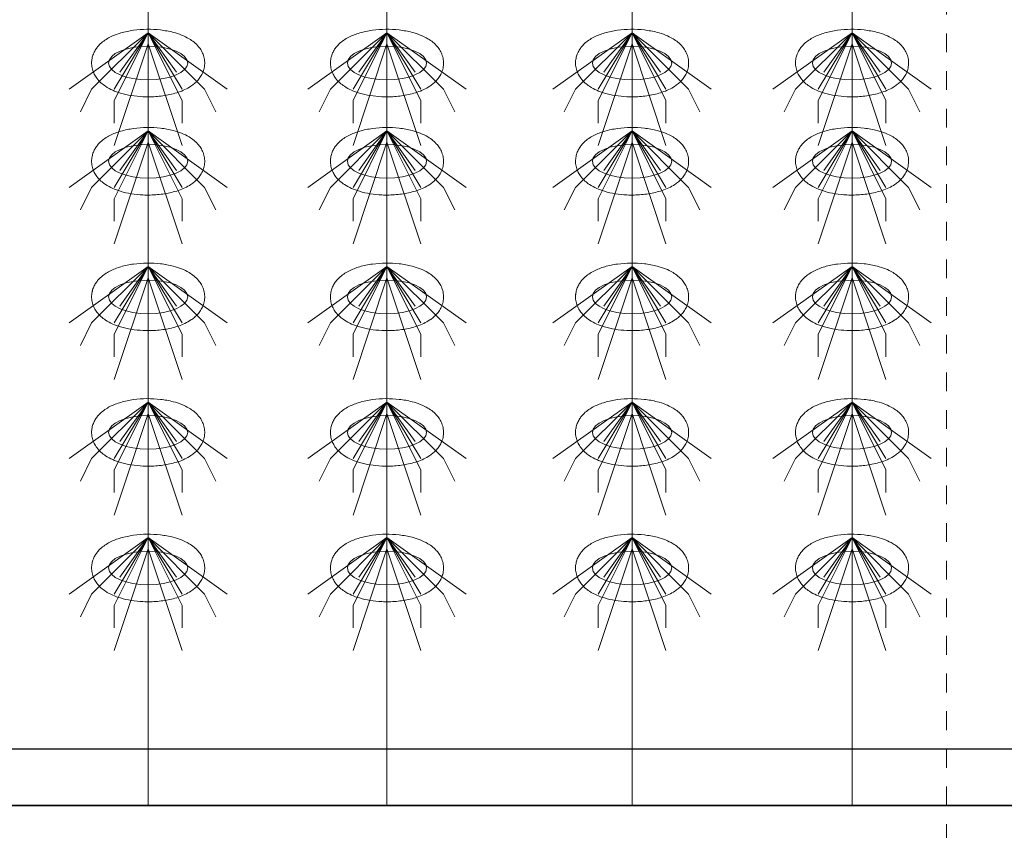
# Model space of a CAD drawing. Header units: metres. Extents: x 703769 to 722343, y 4313031 to 4317457.
# Tile 49 of 256: x 707686.51 to 707691.74, y 4313302 to 4313306.3. Entities that reach past the tile are written whole.
import ezdxf

# ---------------------------------------------------------------- set-up
doc = ezdxf.new("R2010")
doc.units = ezdxf.units.M
doc.header["$LTSCALE"] = 0.5
doc.linetypes.add('CENTER2', pattern=[1.125, 0.75, -0.125, 0.125, -0.125])
for name, color, linetype, lineweight in [('3中心线', 1, 'CENTER2', 18), ('粗实线层', 7, 'Continuous', 35), ('设备', 6, 'Continuous', 18)]:
    doc.layers.add(name, color=color, linetype=linetype, lineweight=lineweight)

# ---------------------------------------------------------------- blocks, each defined once
blk = doc.blocks.new('hh_1')
at = {"layer": '设备'}
for p, q in [((-268840, 164960), (-268910, 164910)), ((-268840, 164960), (-268890, 164910)), ((-268840, 164960), (-268870, 164900)), ((-268840, 164960), (-268870, 164910)), ((-268840, 164960), (-268865, 164925)), ((-268840, 164960), (-268790, 164910)), ((-268840, 164960), (-268815, 164925)), ((-268840, 164960), (-268770, 164910)), ((-268840, 164960), (-268810, 164910)), ((-268840, 164960), (-268810, 164900)), ((-268840, 164950), (-268870, 164860)), ((-268840, 164950), (-268810, 164860)), ((-268890, 164910), (-268900, 164890)), ((-268790, 164910), (-268780, 164890)), ((-268870, 164900), (-268870, 164880)), ((-268810, 164900), (-268810, 164880))]:
    blk.add_line(p, q, dxfattribs=at)
blk = doc.blocks.new('dawda')
at = {"color": 7, "linetype": 'ByBlock', "lineweight": 30}
for p, q in [((531541.59, 31423.42), (535541.59, 31423.42)), ((531846.59, 31373.42), (535541.59, 31373.42))]:
    blk.add_line(p, q, dxfattribs=at)
at = {"color": 7}
blk.add_line((531541.59, 31373.38), (535541.59, 31373.38), dxfattribs=at)
at = {"layer": '3中心线', "color": 7}
blk.add_line((532791.59, 33623.42), (532791.59, 31083.92), dxfattribs=at)
at = {"layer": '设备', "color": 7}
for p, q in [((532085, 33373.42), (532085, 31373.38)), ((532296.34, 33373.42), (532296.34, 31373.38)), ((532513.25, 33373.42), (532513.25, 31373.38)), ((532707.91, 33373.42), (532707.91, 31373.38)), ((532707.91, 33373.42), (532707.91, 31373.38))]:
    blk.add_line(p, q, dxfattribs=at)
for centre in [(532085, 32030.55), (532296.34, 32030.55), (532513.25, 32030.55), (532707.91, 32030.55), (532085, 31943.61), (532296.35, 31943.61), (532513.25, 31943.61), (532707.91, 31943.61), (532085, 31823.61), (532085, 31823.61), (532296.34, 31823.61), (532296.35, 31823.61), (532513.25, 31823.61), (532513.25, 31823.61), (532707.91, 31823.61), (532707.91, 31823.61), (532085, 31703.61), (532296.34, 31703.61), (532513.25, 31703.61), (532707.91, 31703.61), (532085, 31583.61), (532296.34, 31583.61), (532513.25, 31583.61), (532707.91, 31583.61)]:
    blk.add_ellipse(centre, major_axis=(-35.04, 0), ratio=0.42498, dxfattribs=at)
for points in [[(532034.96, 32030.55), (532034.96, 32031.95), (532035.1, 32033.35), (532035.63, 32036.04), (532036.02, 32037.34), (532036.99, 32039.78), (532037.57, 32040.93), (532038.84, 32043.04), (532039.54, 32044.02), (532041.02, 32045.83), (532041.8, 32046.66), (532043.91, 32048.69), (532045.3, 32049.78), (532048.16, 32051.75), (532049.64, 32052.61), (532052.69, 32054.18), (532054.26, 32054.87), (532057.48, 32056.13), (532059.14, 32056.69), (532064.42, 32058.24), (532068.18, 32059.03), (532075.94, 32060.1), (532079.92, 32060.39), (532087.92, 32060.48), (532091.92, 32060.28), (532099.75, 32059.38), (532103.56, 32058.69), (532109.73, 32057.07), (532112.16, 32056.29), (532116.84, 32054.42), (532119.09, 32053.34), (532122.75, 32051.16), (532124.21, 32050.15), (532127.02, 32047.86), (532128.36, 32046.56), (532130.5, 32043.98), (532131.34, 32042.79), (532132.83, 32040.18), (532133.47, 32038.75), (532134.47, 32035.68), (532134.81, 32034.05), (532135.1, 32030.7), (532135.04, 32029), (532134.54, 32025.71), (532134.1, 32024.12), (532132.95, 32021.17), (532132.24, 32019.81), (532130.65, 32017.32), (532129.77, 32016.2), (532127.93, 32014.16), (532126.96, 32013.23), (532124.96, 32011.55), (532123.93, 32010.78), (532121.14, 32008.92), (532119.35, 32007.93), (532115.64, 32006.17), (532113.72, 32005.41), (532109.76, 32004.06), (532107.72, 32003.48), (532101.65, 32002.03), (532097.49, 32001.38), (532089.01, 32000.65), (532084.68, 32000.57), (532076.95, 32000.94), (532073.54, 32001.28), (532066.89, 32002.35), (532063.66, 32003.07), (532058.19, 32004.71), (532055.89, 32005.54), (532051.46, 32007.49), (532049.34, 32008.62), (532045.9, 32010.88), (532044.54, 32011.91), (532041.94, 32014.25), (532040.7, 32015.58), (532038.74, 32018.2), (532037.98, 32019.42), (532036.65, 32022.07), (532036.09, 32023.51), (532035.28, 32026.56), (532035.03, 32028.17), (532034.97, 32030.05), (532034.96, 32030.3), (532034.96, 32030.55)], [(532246.31, 32030.55), (532246.31, 32031.95), (532246.45, 32033.35), (532246.98, 32036.04), (532247.37, 32037.34), (532248.34, 32039.78), (532248.91, 32040.93), (532250.19, 32043.04), (532250.89, 32044.02), (532252.36, 32045.83), (532253.14, 32046.66), (532255.26, 32048.69), (532256.64, 32049.78), (532259.5, 32051.75), (532260.98, 32052.61), (532264.03, 32054.18), (532265.6, 32054.87), (532268.83, 32056.13), (532270.48, 32056.69), (532275.76, 32058.24), (532279.53, 32059.03), (532287.28, 32060.1), (532291.27, 32060.39), (532299.26, 32060.48), (532303.27, 32060.28), (532311.09, 32059.38), (532314.91, 32058.69), (532321.07, 32057.07), (532323.51, 32056.29), (532328.19, 32054.42), (532330.44, 32053.34), (532334.1, 32051.16), (532335.56, 32050.15), (532338.36, 32047.86), (532339.71, 32046.56), (532341.84, 32043.98), (532342.68, 32042.79), (532344.17, 32040.18), (532344.82, 32038.75), (532345.81, 32035.68), (532346.16, 32034.05), (532346.44, 32030.7), (532346.39, 32029), (532345.89, 32025.71), (532345.45, 32024.12), (532344.29, 32021.17), (532343.58, 32019.81), (532341.99, 32017.32), (532341.12, 32016.2), (532339.27, 32014.16), (532338.3, 32013.23), (532336.3, 32011.55), (532335.27, 32010.78), (532332.49, 32008.92), (532330.7, 32007.93), (532326.98, 32006.17), (532325.06, 32005.41), (532321.1, 32004.06), (532319.06, 32003.48), (532313, 32002.03), (532308.84, 32001.38), (532300.35, 32000.65), (532296.03, 32000.57), (532288.3, 32000.94), (532284.88, 32001.28), (532278.23, 32002.35), (532275, 32003.07), (532269.53, 32004.71), (532267.23, 32005.54), (532262.81, 32007.49), (532260.68, 32008.62), (532257.25, 32010.88), (532255.89, 32011.91), (532253.29, 32014.25), (532252.05, 32015.58), (532250.09, 32018.2), (532249.32, 32019.42), (532247.99, 32022.07), (532247.43, 32023.51), (532246.62, 32026.56), (532246.38, 32028.17), (532246.31, 32030.05), (532246.31, 32030.3), (532246.31, 32030.55)], [(532463.21, 32030.55), (532463.21, 32031.95), (532463.35, 32033.35), (532463.88, 32036.04), (532464.27, 32037.34), (532465.24, 32039.78), (532465.82, 32040.93), (532467.1, 32043.04), (532467.79, 32044.02), (532469.27, 32045.83), (532470.05, 32046.66), (532472.16, 32048.69), (532473.55, 32049.78), (532476.41, 32051.75), (532477.89, 32052.61), (532480.94, 32054.18), (532482.51, 32054.87), (532485.73, 32056.13), (532487.39, 32056.69), (532492.67, 32058.24), (532496.43, 32059.03), (532504.19, 32060.1), (532508.17, 32060.39), (532516.17, 32060.48), (532520.17, 32060.28), (532528, 32059.38), (532531.82, 32058.69), (532537.98, 32057.07), (532540.41, 32056.29), (532545.1, 32054.42), (532547.34, 32053.34), (532551, 32051.16), (532552.46, 32050.15), (532555.27, 32047.86), (532556.61, 32046.56), (532558.75, 32043.98), (532559.59, 32042.79), (532561.08, 32040.18), (532561.73, 32038.75), (532562.72, 32035.68), (532563.06, 32034.05), (532563.35, 32030.7), (532563.29, 32029), (532562.79, 32025.71), (532562.35, 32024.12), (532561.2, 32021.17), (532560.49, 32019.81), (532558.9, 32017.32), (532558.02, 32016.2), (532556.18, 32014.16), (532555.21, 32013.23), (532553.21, 32011.55), (532552.18, 32010.78), (532549.4, 32008.92), (532547.6, 32007.93), (532543.89, 32006.17), (532541.97, 32005.41), (532538.01, 32004.06), (532535.97, 32003.48), (532529.9, 32002.03), (532525.74, 32001.38), (532517.26, 32000.65), (532512.93, 32000.57), (532505.2, 32000.94), (532501.79, 32001.28), (532495.14, 32002.35), (532491.91, 32003.07), (532486.44, 32004.71), (532484.14, 32005.54), (532479.71, 32007.49), (532477.59, 32008.62), (532474.15, 32010.88), (532472.79, 32011.91), (532470.19, 32014.25), (532468.95, 32015.58), (532466.99, 32018.2), (532466.23, 32019.42), (532464.9, 32022.07), (532464.34, 32023.51), (532463.53, 32026.56), (532463.28, 32028.17), (532463.22, 32030.05), (532463.21, 32030.3), (532463.21, 32030.55)], [(532657.87, 32030.55), (532657.87, 32031.95), (532658.01, 32033.35), (532658.54, 32036.04), (532658.93, 32037.34), (532659.9, 32039.78), (532660.48, 32040.93), (532661.76, 32043.04), (532662.45, 32044.02), (532663.93, 32045.83), (532664.71, 32046.66), (532666.82, 32048.69), (532668.21, 32049.78), (532671.07, 32051.75), (532672.55, 32052.61), (532675.6, 32054.18), (532677.17, 32054.87), (532680.39, 32056.13), (532682.05, 32056.69), (532687.33, 32058.24), (532691.09, 32059.03), (532698.85, 32060.1), (532702.83, 32060.39), (532710.83, 32060.48), (532714.83, 32060.28), (532722.66, 32059.38), (532726.47, 32058.69), (532732.64, 32057.07), (532735.07, 32056.29), (532739.75, 32054.42), (532742, 32053.34), (532745.66, 32051.16), (532747.12, 32050.15), (532749.93, 32047.86), (532751.27, 32046.56), (532753.41, 32043.98), (532754.25, 32042.79), (532755.74, 32040.18), (532756.39, 32038.75), (532757.38, 32035.68), (532757.72, 32034.05), (532758.01, 32030.7), (532757.95, 32029), (532757.45, 32025.71), (532757.01, 32024.12), (532755.86, 32021.17), (532755.15, 32019.81), (532753.56, 32017.32), (532752.68, 32016.2), (532750.84, 32014.16), (532749.87, 32013.23), (532747.87, 32011.55), (532746.84, 32010.78), (532744.06, 32008.92), (532742.26, 32007.93), (532738.55, 32006.17), (532736.63, 32005.41), (532732.67, 32004.06), (532730.63, 32003.48), (532724.56, 32002.03), (532720.4, 32001.38), (532711.92, 32000.65), (532707.59, 32000.57), (532699.86, 32000.94), (532696.45, 32001.28), (532689.8, 32002.35), (532686.57, 32003.07), (532681.1, 32004.71), (532678.8, 32005.54), (532674.37, 32007.49), (532672.25, 32008.62), (532668.81, 32010.88), (532667.45, 32011.91), (532664.85, 32014.25), (532663.61, 32015.58), (532661.65, 32018.2), (532660.89, 32019.42), (532659.56, 32022.07), (532659, 32023.51), (532658.19, 32026.56), (532657.94, 32028.17), (532657.88, 32030.05), (532657.87, 32030.3), (532657.87, 32030.55)], [(532034.96, 31943.61), (532034.96, 31945), (532035.1, 31946.4), (532035.64, 31949.1), (532036.03, 31950.39), (532036.99, 31952.83), (532037.57, 31953.98), (532038.85, 31956.1), (532039.55, 31957.08), (532041.02, 31958.88), (532041.8, 31959.71), (532043.92, 31961.74), (532045.3, 31962.84), (532048.16, 31964.8), (532049.64, 31965.67), (532052.69, 31967.23), (532054.26, 31967.93), (532057.48, 31969.18), (532059.14, 31969.74), (532064.42, 31971.3), (532068.19, 31972.08), (532075.94, 31973.16), (532079.93, 31973.45), (532087.92, 31973.53), (532091.92, 31973.33), (532099.75, 31972.44), (532103.57, 31971.74), (532109.73, 31970.12), (532112.17, 31969.34), (532116.85, 31967.47), (532119.1, 31966.4), (532122.76, 31964.21), (532124.22, 31963.21), (532127.02, 31960.91), (532128.36, 31959.61), (532130.5, 31957.03), (532131.34, 31955.85), (532132.83, 31953.23), (532133.48, 31951.8), (532134.47, 31948.74), (532134.82, 31947.1), (532135.1, 31943.76), (532135.04, 31942.05), (532134.55, 31938.76), (532134.11, 31937.17), (532132.95, 31934.22), (532132.24, 31932.86), (532130.65, 31930.38), (532129.78, 31929.25), (532127.93, 31927.21), (532126.96, 31926.29), (532124.96, 31924.6), (532123.93, 31923.83), (532121.15, 31921.98), (532119.36, 31920.99), (532115.64, 31919.23), (532113.72, 31918.46), (532109.76, 31917.11), (532107.72, 31916.53), (532101.66, 31915.08), (532097.5, 31914.44), (532089.01, 31913.7), (532084.68, 31913.62), (532076.96, 31913.99), (532073.54, 31914.34), (532066.89, 31915.41), (532063.66, 31916.13), (532058.19, 31917.76), (532055.89, 31918.59), (532051.47, 31920.55), (532049.34, 31921.67), (532045.91, 31923.93), (532044.55, 31924.96), (532041.95, 31927.31), (532040.7, 31928.63), (532038.75, 31931.26), (532037.98, 31932.47), (532036.65, 31935.13), (532036.09, 31936.57), (532035.28, 31939.62), (532035.04, 31941.23), (532034.97, 31943.1), (532034.96, 31943.35), (532034.96, 31943.61)], [(532246.31, 31943.61), (532246.31, 31945), (532246.45, 31946.4), (532246.98, 31949.1), (532247.37, 31950.39), (532248.34, 31952.83), (532248.92, 31953.98), (532250.19, 31956.1), (532250.89, 31957.08), (532252.37, 31958.88), (532253.14, 31959.71), (532255.26, 31961.74), (532256.65, 31962.84), (532259.51, 31964.8), (532260.99, 31965.67), (532264.04, 31967.23), (532265.6, 31967.93), (532268.83, 31969.18), (532270.48, 31969.74), (532275.77, 31971.3), (532279.53, 31972.08), (532287.28, 31973.16), (532291.27, 31973.45), (532299.26, 31973.53), (532303.27, 31973.33), (532311.09, 31972.44), (532314.91, 31971.74), (532321.07, 31970.12), (532323.51, 31969.34), (532328.19, 31967.47), (532330.44, 31966.4), (532334.1, 31964.21), (532335.56, 31963.21), (532338.36, 31960.91), (532339.71, 31959.61), (532341.84, 31957.03), (532342.68, 31955.85), (532344.17, 31953.23), (532344.82, 31951.8), (532345.82, 31948.74), (532346.16, 31947.1), (532346.45, 31943.76), (532346.39, 31942.05), (532345.89, 31938.76), (532345.45, 31937.17), (532344.3, 31934.22), (532343.58, 31932.86), (532342, 31930.38), (532341.12, 31929.25), (532339.28, 31927.21), (532338.31, 31926.29), (532336.31, 31924.6), (532335.28, 31923.83), (532332.49, 31921.98), (532330.7, 31920.99), (532326.99, 31919.23), (532325.07, 31918.46), (532321.1, 31917.11), (532319.06, 31916.53), (532313, 31915.08), (532308.84, 31914.44), (532300.35, 31913.7), (532296.03, 31913.62), (532288.3, 31913.99), (532284.89, 31914.34), (532278.24, 31915.41), (532275.01, 31916.13), (532269.53, 31917.76), (532267.23, 31918.59), (532262.81, 31920.55), (532260.69, 31921.67), (532257.25, 31923.93), (532255.89, 31924.96), (532253.29, 31927.31), (532252.05, 31928.63), (532250.09, 31931.26), (532249.32, 31932.47), (532248, 31935.13), (532247.44, 31936.57), (532246.63, 31939.62), (532246.38, 31941.23), (532246.31, 31943.1), (532246.31, 31943.35), (532246.31, 31943.61)], [(532463.22, 31943.61), (532463.22, 31945), (532463.36, 31946.4), (532463.89, 31949.1), (532464.28, 31950.39), (532465.25, 31952.83), (532465.82, 31953.98), (532467.1, 31956.1), (532467.8, 31957.08), (532469.27, 31958.88), (532470.05, 31959.71), (532472.17, 31961.74), (532473.55, 31962.84), (532476.41, 31964.8), (532477.89, 31965.67), (532480.94, 31967.23), (532482.51, 31967.93), (532485.74, 31969.18), (532487.39, 31969.74), (532492.67, 31971.3), (532496.44, 31972.08), (532504.19, 31973.16), (532508.18, 31973.45), (532516.17, 31973.53), (532520.18, 31973.33), (532528, 31972.44), (532531.82, 31971.74), (532537.98, 31970.12), (532540.42, 31969.34), (532545.1, 31967.47), (532547.35, 31966.4), (532551.01, 31964.21), (532552.47, 31963.21), (532555.27, 31960.91), (532556.62, 31959.61), (532558.75, 31957.03), (532559.59, 31955.85), (532561.08, 31953.23), (532561.73, 31951.8), (532562.72, 31948.74), (532563.07, 31947.1), (532563.35, 31943.76), (532563.3, 31942.05), (532562.8, 31938.76), (532562.36, 31937.17), (532561.2, 31934.22), (532560.49, 31932.86), (532558.9, 31930.38), (532558.03, 31929.25), (532556.18, 31927.21), (532555.21, 31926.29), (532553.21, 31924.6), (532552.18, 31923.83), (532549.4, 31921.98), (532547.61, 31920.99), (532543.89, 31919.23), (532541.97, 31918.46), (532538.01, 31917.11), (532535.97, 31916.53), (532529.91, 31915.08), (532525.75, 31914.44), (532517.26, 31913.7), (532512.94, 31913.62), (532505.21, 31913.99), (532501.79, 31914.34), (532495.14, 31915.41), (532491.91, 31916.13), (532486.44, 31917.76), (532484.14, 31918.59), (532479.72, 31920.55), (532477.59, 31921.67), (532474.16, 31923.93), (532472.8, 31924.96), (532470.2, 31927.31), (532468.96, 31928.63), (532467, 31931.26), (532466.23, 31932.47), (532464.9, 31935.13), (532464.34, 31936.57), (532463.53, 31939.62), (532463.29, 31941.23), (532463.22, 31943.1), (532463.22, 31943.35), (532463.22, 31943.61)], [(532657.88, 31943.61), (532657.88, 31945), (532658.01, 31946.4), (532658.55, 31949.1), (532658.94, 31950.39), (532659.9, 31952.83), (532660.48, 31953.98), (532661.76, 31956.1), (532662.46, 31957.08), (532663.93, 31958.88), (532664.71, 31959.71), (532666.83, 31961.74), (532668.21, 31962.84), (532671.07, 31964.8), (532672.55, 31965.67), (532675.6, 31967.23), (532677.17, 31967.93), (532680.39, 31969.18), (532682.05, 31969.74), (532687.33, 31971.3), (532691.1, 31972.08), (532698.85, 31973.16), (532702.84, 31973.45), (532710.83, 31973.53), (532714.83, 31973.33), (532722.66, 31972.44), (532726.48, 31971.74), (532732.64, 31970.12), (532735.08, 31969.34), (532739.76, 31967.47), (532742.01, 31966.4), (532745.67, 31964.21), (532747.13, 31963.21), (532749.93, 31960.91), (532751.27, 31959.61), (532753.41, 31957.03), (532754.25, 31955.85), (532755.74, 31953.23), (532756.39, 31951.8), (532757.38, 31948.74), (532757.73, 31947.1), (532758.01, 31943.76), (532757.95, 31942.05), (532757.46, 31938.76), (532757.02, 31937.17), (532755.86, 31934.22), (532755.15, 31932.86), (532753.56, 31930.38), (532752.69, 31929.25), (532750.84, 31927.21), (532749.87, 31926.29), (532747.87, 31924.6), (532746.84, 31923.83), (532744.06, 31921.98), (532742.27, 31920.99), (532738.55, 31919.23), (532736.63, 31918.46), (532732.67, 31917.11), (532730.63, 31916.53), (532724.57, 31915.08), (532720.41, 31914.44), (532711.92, 31913.7), (532707.59, 31913.62), (532699.87, 31913.99), (532696.45, 31914.34), (532689.8, 31915.41), (532686.57, 31916.13), (532681.1, 31917.76), (532678.8, 31918.59), (532674.38, 31920.55), (532672.25, 31921.67), (532668.82, 31923.93), (532667.46, 31924.96), (532664.86, 31927.31), (532663.61, 31928.63), (532661.66, 31931.26), (532660.89, 31932.47), (532659.56, 31935.13), (532659, 31936.57), (532658.19, 31939.62), (532657.95, 31941.23), (532657.88, 31943.1), (532657.88, 31943.35), (532657.88, 31943.61)], [(532034.96, 31823.61), (532034.96, 31825), (532035.1, 31826.4), (532035.63, 31829.1), (532036.02, 31830.39), (532036.99, 31832.83), (532037.57, 31833.98), (532038.84, 31836.1), (532039.54, 31837.08), (532041.02, 31838.88), (532041.8, 31839.71), (532043.91, 31841.74), (532045.3, 31842.84), (532048.16, 31844.8), (532049.64, 31845.67), (532052.69, 31847.23), (532054.26, 31847.93), (532057.48, 31849.18), (532059.14, 31849.74), (532064.42, 31851.3), (532068.18, 31852.08), (532075.94, 31853.16), (532079.92, 31853.45), (532087.92, 31853.53), (532091.92, 31853.33), (532099.75, 31852.44), (532103.56, 31851.74), (532109.73, 31850.12), (532112.16, 31849.34), (532116.84, 31847.47), (532119.09, 31846.4), (532122.75, 31844.21), (532124.21, 31843.21), (532127.02, 31840.91), (532128.36, 31839.61), (532130.5, 31837.03), (532131.34, 31835.85), (532132.83, 31833.23), (532133.47, 31831.8), (532134.47, 31828.74), (532134.81, 31827.1), (532135.1, 31823.76), (532135.04, 31822.05), (532134.54, 31818.76), (532134.1, 31817.17), (532132.95, 31814.22), (532132.24, 31812.86), (532130.65, 31810.38), (532129.77, 31809.25), (532127.93, 31807.21), (532126.96, 31806.29), (532124.96, 31804.6), (532123.93, 31803.83), (532121.14, 31801.98), (532119.35, 31800.99), (532115.64, 31799.23), (532113.72, 31798.46), (532109.76, 31797.11), (532107.72, 31796.53), (532101.65, 31795.08), (532097.49, 31794.44), (532089.01, 31793.7), (532084.68, 31793.62), (532076.95, 31793.99), (532073.54, 31794.34), (532066.89, 31795.41), (532063.66, 31796.13), (532058.19, 31797.76), (532055.89, 31798.59), (532051.46, 31800.55), (532049.34, 31801.67), (532045.9, 31803.93), (532044.54, 31804.96), (532041.94, 31807.31), (532040.7, 31808.63), (532038.74, 31811.26), (532037.98, 31812.47), (532036.65, 31815.13), (532036.09, 31816.57), (532035.28, 31819.62), (532035.03, 31821.23), (532034.97, 31823.1), (532034.96, 31823.35), (532034.96, 31823.61)], [(532034.96, 31823.61), (532034.96, 31825), (532035.1, 31826.4), (532035.64, 31829.1), (532036.03, 31830.39), (532036.99, 31832.83), (532037.57, 31833.98), (532038.85, 31836.1), (532039.55, 31837.08), (532041.02, 31838.88), (532041.8, 31839.71), (532043.92, 31841.74), (532045.3, 31842.84), (532048.16, 31844.8), (532049.64, 31845.67), (532052.69, 31847.23), (532054.26, 31847.93), (532057.48, 31849.18), (532059.14, 31849.74), (532064.42, 31851.3), (532068.19, 31852.08), (532075.94, 31853.16), (532079.93, 31853.45), (532087.92, 31853.53), (532091.92, 31853.33), (532099.75, 31852.44), (532103.57, 31851.74), (532109.73, 31850.12), (532112.17, 31849.34), (532116.85, 31847.47), (532119.1, 31846.4), (532122.76, 31844.21), (532124.22, 31843.21), (532127.02, 31840.91), (532128.36, 31839.61), (532130.5, 31837.03), (532131.34, 31835.85), (532132.83, 31833.23), (532133.48, 31831.8), (532134.47, 31828.74), (532134.82, 31827.1), (532135.1, 31823.76), (532135.04, 31822.05), (532134.55, 31818.76), (532134.11, 31817.17), (532132.95, 31814.22), (532132.24, 31812.86), (532130.65, 31810.38), (532129.78, 31809.25), (532127.93, 31807.21), (532126.96, 31806.29), (532124.96, 31804.6), (532123.93, 31803.83), (532121.15, 31801.98), (532119.36, 31800.99), (532115.64, 31799.23), (532113.72, 31798.46), (532109.76, 31797.11), (532107.72, 31796.53), (532101.66, 31795.08), (532097.5, 31794.44), (532089.01, 31793.7), (532084.68, 31793.62), (532076.96, 31793.99), (532073.54, 31794.34), (532066.89, 31795.41), (532063.66, 31796.13), (532058.19, 31797.76), (532055.89, 31798.59), (532051.47, 31800.55), (532049.34, 31801.67), (532045.91, 31803.93), (532044.55, 31804.96), (532041.95, 31807.31), (532040.7, 31808.63), (532038.75, 31811.26), (532037.98, 31812.47), (532036.65, 31815.13), (532036.09, 31816.57), (532035.28, 31819.62), (532035.04, 31821.23), (532034.97, 31823.1), (532034.96, 31823.35), (532034.96, 31823.61)], [(532246.31, 31823.61), (532246.31, 31825), (532246.45, 31826.4), (532246.98, 31829.1), (532247.37, 31830.39), (532248.34, 31832.83), (532248.91, 31833.98), (532250.19, 31836.1), (532250.89, 31837.08), (532252.36, 31838.88), (532253.14, 31839.71), (532255.26, 31841.74), (532256.64, 31842.84), (532259.5, 31844.8), (532260.98, 31845.67), (532264.03, 31847.23), (532265.6, 31847.93), (532268.83, 31849.18), (532270.48, 31849.74), (532275.76, 31851.3), (532279.53, 31852.08), (532287.28, 31853.16), (532291.27, 31853.45), (532299.26, 31853.53), (532303.27, 31853.33), (532311.09, 31852.44), (532314.91, 31851.74), (532321.07, 31850.12), (532323.51, 31849.34), (532328.19, 31847.47), (532330.44, 31846.4), (532334.1, 31844.21), (532335.56, 31843.21), (532338.36, 31840.91), (532339.71, 31839.61), (532341.84, 31837.03), (532342.68, 31835.85), (532344.17, 31833.23), (532344.82, 31831.8), (532345.81, 31828.74), (532346.16, 31827.1), (532346.44, 31823.76), (532346.39, 31822.05), (532345.89, 31818.76), (532345.45, 31817.17), (532344.29, 31814.22), (532343.58, 31812.86), (532341.99, 31810.38), (532341.12, 31809.25), (532339.27, 31807.21), (532338.3, 31806.29), (532336.3, 31804.6), (532335.27, 31803.83), (532332.49, 31801.98), (532330.7, 31800.99), (532326.98, 31799.23), (532325.06, 31798.46), (532321.1, 31797.11), (532319.06, 31796.53), (532313, 31795.08), (532308.84, 31794.44), (532300.35, 31793.7), (532296.03, 31793.62), (532288.3, 31793.99), (532284.88, 31794.34), (532278.23, 31795.41), (532275, 31796.13), (532269.53, 31797.76), (532267.23, 31798.59), (532262.81, 31800.55), (532260.68, 31801.67), (532257.25, 31803.93), (532255.89, 31804.96), (532253.29, 31807.31), (532252.05, 31808.63), (532250.09, 31811.26), (532249.32, 31812.47), (532247.99, 31815.13), (532247.43, 31816.57), (532246.62, 31819.62), (532246.38, 31821.23), (532246.31, 31823.1), (532246.31, 31823.35), (532246.31, 31823.61)], [(532246.31, 31823.61), (532246.31, 31825), (532246.45, 31826.4), (532246.98, 31829.1), (532247.37, 31830.39), (532248.34, 31832.83), (532248.92, 31833.98), (532250.19, 31836.1), (532250.89, 31837.08), (532252.37, 31838.88), (532253.14, 31839.71), (532255.26, 31841.74), (532256.65, 31842.84), (532259.51, 31844.8), (532260.99, 31845.67), (532264.04, 31847.23), (532265.6, 31847.93), (532268.83, 31849.18), (532270.48, 31849.74), (532275.77, 31851.3), (532279.53, 31852.08), (532287.28, 31853.16), (532291.27, 31853.45), (532299.26, 31853.53), (532303.27, 31853.33), (532311.09, 31852.44), (532314.91, 31851.74), (532321.07, 31850.12), (532323.51, 31849.34), (532328.19, 31847.47), (532330.44, 31846.4), (532334.1, 31844.21), (532335.56, 31843.21), (532338.36, 31840.91), (532339.71, 31839.61), (532341.84, 31837.03), (532342.68, 31835.85), (532344.17, 31833.23), (532344.82, 31831.8), (532345.82, 31828.74), (532346.16, 31827.1), (532346.45, 31823.76), (532346.39, 31822.05), (532345.89, 31818.76), (532345.45, 31817.17), (532344.3, 31814.22), (532343.58, 31812.86), (532342, 31810.38), (532341.12, 31809.25), (532339.28, 31807.21), (532338.31, 31806.29), (532336.31, 31804.6), (532335.28, 31803.83), (532332.49, 31801.98), (532330.7, 31800.99), (532326.99, 31799.23), (532325.07, 31798.46), (532321.1, 31797.11), (532319.06, 31796.53), (532313, 31795.08), (532308.84, 31794.44), (532300.35, 31793.7), (532296.03, 31793.62), (532288.3, 31793.99), (532284.89, 31794.34), (532278.24, 31795.41), (532275.01, 31796.13), (532269.53, 31797.76), (532267.23, 31798.59), (532262.81, 31800.55), (532260.69, 31801.67), (532257.25, 31803.93), (532255.89, 31804.96), (532253.29, 31807.31), (532252.05, 31808.63), (532250.09, 31811.26), (532249.32, 31812.47), (532248, 31815.13), (532247.44, 31816.57), (532246.63, 31819.62), (532246.38, 31821.23), (532246.31, 31823.1), (532246.31, 31823.35), (532246.31, 31823.61)], [(532463.21, 31823.61), (532463.21, 31825), (532463.35, 31826.4), (532463.88, 31829.1), (532464.27, 31830.39), (532465.24, 31832.83), (532465.82, 31833.98), (532467.1, 31836.1), (532467.79, 31837.08), (532469.27, 31838.88), (532470.05, 31839.71), (532472.16, 31841.74), (532473.55, 31842.84), (532476.41, 31844.8), (532477.89, 31845.67), (532480.94, 31847.23), (532482.51, 31847.93), (532485.73, 31849.18), (532487.39, 31849.74), (532492.67, 31851.3), (532496.43, 31852.08), (532504.19, 31853.16), (532508.17, 31853.45), (532516.17, 31853.53), (532520.17, 31853.33), (532528, 31852.44), (532531.82, 31851.74), (532537.98, 31850.12), (532540.41, 31849.34), (532545.1, 31847.47), (532547.34, 31846.4), (532551, 31844.21), (532552.46, 31843.21), (532555.27, 31840.91), (532556.61, 31839.61), (532558.75, 31837.03), (532559.59, 31835.85), (532561.08, 31833.23), (532561.73, 31831.8), (532562.72, 31828.74), (532563.06, 31827.1), (532563.35, 31823.76), (532563.29, 31822.05), (532562.79, 31818.76), (532562.35, 31817.17), (532561.2, 31814.22), (532560.49, 31812.86), (532558.9, 31810.38), (532558.02, 31809.25), (532556.18, 31807.21), (532555.21, 31806.29), (532553.21, 31804.6), (532552.18, 31803.83), (532549.4, 31801.98), (532547.6, 31800.99), (532543.89, 31799.23), (532541.97, 31798.46), (532538.01, 31797.11), (532535.97, 31796.53), (532529.9, 31795.08), (532525.74, 31794.44), (532517.26, 31793.7), (532512.93, 31793.62), (532505.2, 31793.99), (532501.79, 31794.34), (532495.14, 31795.41), (532491.91, 31796.13), (532486.44, 31797.76), (532484.14, 31798.59), (532479.71, 31800.55), (532477.59, 31801.67), (532474.15, 31803.93), (532472.79, 31804.96), (532470.19, 31807.31), (532468.95, 31808.63), (532466.99, 31811.26), (532466.23, 31812.47), (532464.9, 31815.13), (532464.34, 31816.57), (532463.53, 31819.62), (532463.28, 31821.23), (532463.22, 31823.1), (532463.21, 31823.35), (532463.21, 31823.61)], [(532463.22, 31823.61), (532463.22, 31825), (532463.36, 31826.4), (532463.89, 31829.1), (532464.28, 31830.39), (532465.25, 31832.83), (532465.82, 31833.98), (532467.1, 31836.1), (532467.8, 31837.08), (532469.27, 31838.88), (532470.05, 31839.71), (532472.17, 31841.74), (532473.55, 31842.84), (532476.41, 31844.8), (532477.89, 31845.67), (532480.94, 31847.23), (532482.51, 31847.93), (532485.74, 31849.18), (532487.39, 31849.74), (532492.67, 31851.3), (532496.44, 31852.08), (532504.19, 31853.16), (532508.18, 31853.45), (532516.17, 31853.53), (532520.18, 31853.33), (532528, 31852.44), (532531.82, 31851.74), (532537.98, 31850.12), (532540.42, 31849.34), (532545.1, 31847.47), (532547.35, 31846.4), (532551.01, 31844.21), (532552.47, 31843.21), (532555.27, 31840.91), (532556.62, 31839.61), (532558.75, 31837.03), (532559.59, 31835.85), (532561.08, 31833.23), (532561.73, 31831.8), (532562.72, 31828.74), (532563.07, 31827.1), (532563.35, 31823.76), (532563.3, 31822.05), (532562.8, 31818.76), (532562.36, 31817.17), (532561.2, 31814.22), (532560.49, 31812.86), (532558.9, 31810.38), (532558.03, 31809.25), (532556.18, 31807.21), (532555.21, 31806.29), (532553.21, 31804.6), (532552.18, 31803.83), (532549.4, 31801.98), (532547.61, 31800.99), (532543.89, 31799.23), (532541.97, 31798.46), (532538.01, 31797.11), (532535.97, 31796.53), (532529.91, 31795.08), (532525.75, 31794.44), (532517.26, 31793.7), (532512.94, 31793.62), (532505.21, 31793.99), (532501.79, 31794.34), (532495.14, 31795.41), (532491.91, 31796.13), (532486.44, 31797.76), (532484.14, 31798.59), (532479.72, 31800.55), (532477.59, 31801.67), (532474.16, 31803.93), (532472.8, 31804.96), (532470.2, 31807.31), (532468.96, 31808.63), (532467, 31811.26), (532466.23, 31812.47), (532464.9, 31815.13), (532464.34, 31816.57), (532463.53, 31819.62), (532463.29, 31821.23), (532463.22, 31823.1), (532463.22, 31823.35), (532463.22, 31823.61)], [(532657.87, 31823.61), (532657.87, 31825), (532658.01, 31826.4), (532658.54, 31829.1), (532658.93, 31830.39), (532659.9, 31832.83), (532660.48, 31833.98), (532661.76, 31836.1), (532662.45, 31837.08), (532663.93, 31838.88), (532664.71, 31839.71), (532666.82, 31841.74), (532668.21, 31842.84), (532671.07, 31844.8), (532672.55, 31845.67), (532675.6, 31847.23), (532677.17, 31847.93), (532680.39, 31849.18), (532682.05, 31849.74), (532687.33, 31851.3), (532691.09, 31852.08), (532698.85, 31853.16), (532702.83, 31853.45), (532710.83, 31853.53), (532714.83, 31853.33), (532722.66, 31852.44), (532726.47, 31851.74), (532732.64, 31850.12), (532735.07, 31849.34), (532739.75, 31847.47), (532742, 31846.4), (532745.66, 31844.21), (532747.12, 31843.21), (532749.93, 31840.91), (532751.27, 31839.61), (532753.41, 31837.03), (532754.25, 31835.85), (532755.74, 31833.23), (532756.39, 31831.8), (532757.38, 31828.74), (532757.72, 31827.1), (532758.01, 31823.76), (532757.95, 31822.05), (532757.45, 31818.76), (532757.01, 31817.17), (532755.86, 31814.22), (532755.15, 31812.86), (532753.56, 31810.38), (532752.68, 31809.25), (532750.84, 31807.21), (532749.87, 31806.29), (532747.87, 31804.6), (532746.84, 31803.83), (532744.06, 31801.98), (532742.26, 31800.99), (532738.55, 31799.23), (532736.63, 31798.46), (532732.67, 31797.11), (532730.63, 31796.53), (532724.56, 31795.08), (532720.4, 31794.44), (532711.92, 31793.7), (532707.59, 31793.62), (532699.86, 31793.99), (532696.45, 31794.34), (532689.8, 31795.41), (532686.57, 31796.13), (532681.1, 31797.76), (532678.8, 31798.59), (532674.37, 31800.55), (532672.25, 31801.67), (532668.81, 31803.93), (532667.45, 31804.96), (532664.85, 31807.31), (532663.61, 31808.63), (532661.65, 31811.26), (532660.89, 31812.47), (532659.56, 31815.13), (532659, 31816.57), (532658.19, 31819.62), (532657.94, 31821.23), (532657.88, 31823.1), (532657.87, 31823.35), (532657.87, 31823.61)], [(532657.88, 31823.61), (532657.88, 31825), (532658.01, 31826.4), (532658.55, 31829.1), (532658.94, 31830.39), (532659.9, 31832.83), (532660.48, 31833.98), (532661.76, 31836.1), (532662.46, 31837.08), (532663.93, 31838.88), (532664.71, 31839.71), (532666.83, 31841.74), (532668.21, 31842.84), (532671.07, 31844.8), (532672.55, 31845.67), (532675.6, 31847.23), (532677.17, 31847.93), (532680.39, 31849.18), (532682.05, 31849.74), (532687.33, 31851.3), (532691.1, 31852.08), (532698.85, 31853.16), (532702.84, 31853.45), (532710.83, 31853.53), (532714.83, 31853.33), (532722.66, 31852.44), (532726.48, 31851.74), (532732.64, 31850.12), (532735.08, 31849.34), (532739.76, 31847.47), (532742.01, 31846.4), (532745.67, 31844.21), (532747.13, 31843.21), (532749.93, 31840.91), (532751.27, 31839.61), (532753.41, 31837.03), (532754.25, 31835.85), (532755.74, 31833.23), (532756.39, 31831.8), (532757.38, 31828.74), (532757.73, 31827.1), (532758.01, 31823.76), (532757.95, 31822.05), (532757.46, 31818.76), (532757.02, 31817.17), (532755.86, 31814.22), (532755.15, 31812.86), (532753.56, 31810.38), (532752.69, 31809.25), (532750.84, 31807.21), (532749.87, 31806.29), (532747.87, 31804.6), (532746.84, 31803.83), (532744.06, 31801.98), (532742.27, 31800.99), (532738.55, 31799.23), (532736.63, 31798.46), (532732.67, 31797.11), (532730.63, 31796.53), (532724.57, 31795.08), (532720.41, 31794.44), (532711.92, 31793.7), (532707.59, 31793.62), (532699.87, 31793.99), (532696.45, 31794.34), (532689.8, 31795.41), (532686.57, 31796.13), (532681.1, 31797.76), (532678.8, 31798.59), (532674.38, 31800.55), (532672.25, 31801.67), (532668.82, 31803.93), (532667.46, 31804.96), (532664.86, 31807.31), (532663.61, 31808.63), (532661.66, 31811.26), (532660.89, 31812.47), (532659.56, 31815.13), (532659, 31816.57), (532658.19, 31819.62), (532657.95, 31821.23), (532657.88, 31823.1), (532657.88, 31823.35), (532657.88, 31823.61)], [(532034.96, 31703.61), (532034.96, 31705), (532035.1, 31706.4), (532035.63, 31709.1), (532036.02, 31710.39), (532036.99, 31712.83), (532037.57, 31713.98), (532038.84, 31716.1), (532039.54, 31717.08), (532041.02, 31718.88), (532041.8, 31719.71), (532043.91, 31721.74), (532045.3, 31722.84), (532048.16, 31724.8), (532049.64, 31725.67), (532052.69, 31727.23), (532054.26, 31727.93), (532057.48, 31729.18), (532059.14, 31729.74), (532064.42, 31731.3), (532068.18, 31732.08), (532075.94, 31733.16), (532079.92, 31733.45), (532087.92, 31733.53), (532091.92, 31733.33), (532099.75, 31732.44), (532103.56, 31731.74), (532109.73, 31730.12), (532112.16, 31729.34), (532116.84, 31727.47), (532119.09, 31726.4), (532122.75, 31724.21), (532124.21, 31723.21), (532127.02, 31720.91), (532128.36, 31719.61), (532130.5, 31717.03), (532131.34, 31715.85), (532132.83, 31713.23), (532133.47, 31711.8), (532134.47, 31708.74), (532134.81, 31707.1), (532135.1, 31703.76), (532135.04, 31702.05), (532134.54, 31698.76), (532134.1, 31697.17), (532132.95, 31694.22), (532132.24, 31692.86), (532130.65, 31690.38), (532129.77, 31689.25), (532127.93, 31687.21), (532126.96, 31686.29), (532124.96, 31684.6), (532123.93, 31683.83), (532121.14, 31681.98), (532119.35, 31680.99), (532115.64, 31679.23), (532113.72, 31678.46), (532109.76, 31677.11), (532107.72, 31676.53), (532101.65, 31675.08), (532097.49, 31674.44), (532089.01, 31673.7), (532084.68, 31673.62), (532076.95, 31673.99), (532073.54, 31674.34), (532066.89, 31675.41), (532063.66, 31676.13), (532058.19, 31677.76), (532055.89, 31678.59), (532051.46, 31680.55), (532049.34, 31681.67), (532045.9, 31683.93), (532044.54, 31684.96), (532041.94, 31687.31), (532040.7, 31688.63), (532038.74, 31691.26), (532037.98, 31692.47), (532036.65, 31695.13), (532036.09, 31696.57), (532035.28, 31699.62), (532035.03, 31701.23), (532034.97, 31703.1), (532034.96, 31703.35), (532034.96, 31703.61)], [(532246.31, 31703.61), (532246.31, 31705), (532246.45, 31706.4), (532246.98, 31709.1), (532247.37, 31710.39), (532248.34, 31712.83), (532248.91, 31713.98), (532250.19, 31716.1), (532250.89, 31717.08), (532252.36, 31718.88), (532253.14, 31719.71), (532255.26, 31721.74), (532256.64, 31722.84), (532259.5, 31724.8), (532260.98, 31725.67), (532264.03, 31727.23), (532265.6, 31727.93), (532268.83, 31729.18), (532270.48, 31729.74), (532275.76, 31731.3), (532279.53, 31732.08), (532287.28, 31733.16), (532291.27, 31733.45), (532299.26, 31733.53), (532303.27, 31733.33), (532311.09, 31732.44), (532314.91, 31731.74), (532321.07, 31730.12), (532323.51, 31729.34), (532328.19, 31727.47), (532330.44, 31726.4), (532334.1, 31724.21), (532335.56, 31723.21), (532338.36, 31720.91), (532339.71, 31719.61), (532341.84, 31717.03), (532342.68, 31715.85), (532344.17, 31713.23), (532344.82, 31711.8), (532345.81, 31708.74), (532346.16, 31707.1), (532346.44, 31703.76), (532346.39, 31702.05), (532345.89, 31698.76), (532345.45, 31697.17), (532344.29, 31694.22), (532343.58, 31692.86), (532341.99, 31690.38), (532341.12, 31689.25), (532339.27, 31687.21), (532338.3, 31686.29), (532336.3, 31684.6), (532335.27, 31683.83), (532332.49, 31681.98), (532330.7, 31680.99), (532326.98, 31679.23), (532325.06, 31678.46), (532321.1, 31677.11), (532319.06, 31676.53), (532313, 31675.08), (532308.84, 31674.44), (532300.35, 31673.7), (532296.03, 31673.62), (532288.3, 31673.99), (532284.88, 31674.34), (532278.23, 31675.41), (532275, 31676.13), (532269.53, 31677.76), (532267.23, 31678.59), (532262.81, 31680.55), (532260.68, 31681.67), (532257.25, 31683.93), (532255.89, 31684.96), (532253.29, 31687.31), (532252.05, 31688.63), (532250.09, 31691.26), (532249.32, 31692.47), (532247.99, 31695.13), (532247.43, 31696.57), (532246.62, 31699.62), (532246.38, 31701.23), (532246.31, 31703.1), (532246.31, 31703.35), (532246.31, 31703.61)], [(532463.21, 31703.61), (532463.21, 31705), (532463.35, 31706.4), (532463.88, 31709.1), (532464.27, 31710.39), (532465.24, 31712.83), (532465.82, 31713.98), (532467.1, 31716.1), (532467.79, 31717.08), (532469.27, 31718.88), (532470.05, 31719.71), (532472.16, 31721.74), (532473.55, 31722.84), (532476.41, 31724.8), (532477.89, 31725.67), (532480.94, 31727.23), (532482.51, 31727.93), (532485.73, 31729.18), (532487.39, 31729.74), (532492.67, 31731.3), (532496.43, 31732.08), (532504.19, 31733.16), (532508.17, 31733.45), (532516.17, 31733.53), (532520.17, 31733.33), (532528, 31732.44), (532531.82, 31731.74), (532537.98, 31730.12), (532540.41, 31729.34), (532545.1, 31727.47), (532547.34, 31726.4), (532551, 31724.21), (532552.46, 31723.21), (532555.27, 31720.91), (532556.61, 31719.61), (532558.75, 31717.03), (532559.59, 31715.85), (532561.08, 31713.23), (532561.73, 31711.8), (532562.72, 31708.74), (532563.06, 31707.1), (532563.35, 31703.76), (532563.29, 31702.05), (532562.79, 31698.76), (532562.35, 31697.17), (532561.2, 31694.22), (532560.49, 31692.86), (532558.9, 31690.38), (532558.02, 31689.25), (532556.18, 31687.21), (532555.21, 31686.29), (532553.21, 31684.6), (532552.18, 31683.83), (532549.4, 31681.98), (532547.6, 31680.99), (532543.89, 31679.23), (532541.97, 31678.46), (532538.01, 31677.11), (532535.97, 31676.53), (532529.9, 31675.08), (532525.74, 31674.44), (532517.26, 31673.7), (532512.93, 31673.62), (532505.2, 31673.99), (532501.79, 31674.34), (532495.14, 31675.41), (532491.91, 31676.13), (532486.44, 31677.76), (532484.14, 31678.59), (532479.71, 31680.55), (532477.59, 31681.67), (532474.15, 31683.93), (532472.79, 31684.96), (532470.19, 31687.31), (532468.95, 31688.63), (532466.99, 31691.26), (532466.23, 31692.47), (532464.9, 31695.13), (532464.34, 31696.57), (532463.53, 31699.62), (532463.28, 31701.23), (532463.22, 31703.1), (532463.21, 31703.35), (532463.21, 31703.61)], [(532657.87, 31703.61), (532657.87, 31705), (532658.01, 31706.4), (532658.54, 31709.1), (532658.93, 31710.39), (532659.9, 31712.83), (532660.48, 31713.98), (532661.76, 31716.1), (532662.45, 31717.08), (532663.93, 31718.88), (532664.71, 31719.71), (532666.82, 31721.74), (532668.21, 31722.84), (532671.07, 31724.8), (532672.55, 31725.67), (532675.6, 31727.23), (532677.17, 31727.93), (532680.39, 31729.18), (532682.05, 31729.74), (532687.33, 31731.3), (532691.09, 31732.08), (532698.85, 31733.16), (532702.83, 31733.45), (532710.83, 31733.53), (532714.83, 31733.33), (532722.66, 31732.44), (532726.47, 31731.74), (532732.64, 31730.12), (532735.07, 31729.34), (532739.75, 31727.47), (532742, 31726.4), (532745.66, 31724.21), (532747.12, 31723.21), (532749.93, 31720.91), (532751.27, 31719.61), (532753.41, 31717.03), (532754.25, 31715.85), (532755.74, 31713.23), (532756.39, 31711.8), (532757.38, 31708.74), (532757.72, 31707.1), (532758.01, 31703.76), (532757.95, 31702.05), (532757.45, 31698.76), (532757.01, 31697.17), (532755.86, 31694.22), (532755.15, 31692.86), (532753.56, 31690.38), (532752.68, 31689.25), (532750.84, 31687.21), (532749.87, 31686.29), (532747.87, 31684.6), (532746.84, 31683.83), (532744.06, 31681.98), (532742.26, 31680.99), (532738.55, 31679.23), (532736.63, 31678.46), (532732.67, 31677.11), (532730.63, 31676.53), (532724.56, 31675.08), (532720.4, 31674.44), (532711.92, 31673.7), (532707.59, 31673.62), (532699.86, 31673.99), (532696.45, 31674.34), (532689.8, 31675.41), (532686.57, 31676.13), (532681.1, 31677.76), (532678.8, 31678.59), (532674.37, 31680.55), (532672.25, 31681.67), (532668.81, 31683.93), (532667.45, 31684.96), (532664.85, 31687.31), (532663.61, 31688.63), (532661.65, 31691.26), (532660.89, 31692.47), (532659.56, 31695.13), (532659, 31696.57), (532658.19, 31699.62), (532657.94, 31701.23), (532657.88, 31703.1), (532657.87, 31703.35), (532657.87, 31703.61)], [(532034.96, 31583.61), (532034.96, 31585), (532035.1, 31586.4), (532035.63, 31589.1), (532036.02, 31590.39), (532036.99, 31592.83), (532037.57, 31593.98), (532038.84, 31596.1), (532039.54, 31597.08), (532041.02, 31598.88), (532041.8, 31599.71), (532043.91, 31601.74), (532045.3, 31602.84), (532048.16, 31604.8), (532049.64, 31605.67), (532052.69, 31607.23), (532054.26, 31607.93), (532057.48, 31609.18), (532059.14, 31609.74), (532064.42, 31611.3), (532068.18, 31612.08), (532075.94, 31613.16), (532079.92, 31613.45), (532087.92, 31613.53), (532091.92, 31613.33), (532099.75, 31612.44), (532103.56, 31611.74), (532109.73, 31610.12), (532112.16, 31609.34), (532116.84, 31607.47), (532119.09, 31606.4), (532122.75, 31604.21), (532124.21, 31603.21), (532127.02, 31600.91), (532128.36, 31599.61), (532130.5, 31597.03), (532131.34, 31595.85), (532132.83, 31593.23), (532133.47, 31591.8), (532134.47, 31588.74), (532134.81, 31587.1), (532135.1, 31583.76), (532135.04, 31582.05), (532134.54, 31578.76), (532134.1, 31577.17), (532132.95, 31574.22), (532132.24, 31572.86), (532130.65, 31570.38), (532129.77, 31569.25), (532127.93, 31567.21), (532126.96, 31566.29), (532124.96, 31564.6), (532123.93, 31563.83), (532121.14, 31561.98), (532119.35, 31560.99), (532115.64, 31559.23), (532113.72, 31558.46), (532109.76, 31557.11), (532107.72, 31556.53), (532101.65, 31555.08), (532097.49, 31554.44), (532089.01, 31553.7), (532084.68, 31553.62), (532076.95, 31553.99), (532073.54, 31554.34), (532066.89, 31555.41), (532063.66, 31556.13), (532058.19, 31557.76), (532055.89, 31558.59), (532051.46, 31560.55), (532049.34, 31561.67), (532045.9, 31563.93), (532044.54, 31564.96), (532041.94, 31567.31), (532040.7, 31568.63), (532038.74, 31571.26), (532037.98, 31572.47), (532036.65, 31575.13), (532036.09, 31576.57), (532035.28, 31579.62), (532035.03, 31581.23), (532034.97, 31583.1), (532034.96, 31583.35), (532034.96, 31583.61)], [(532246.31, 31583.61), (532246.31, 31585), (532246.45, 31586.4), (532246.98, 31589.1), (532247.37, 31590.39), (532248.34, 31592.83), (532248.91, 31593.98), (532250.19, 31596.1), (532250.89, 31597.08), (532252.36, 31598.88), (532253.14, 31599.71), (532255.26, 31601.74), (532256.64, 31602.84), (532259.5, 31604.8), (532260.98, 31605.67), (532264.03, 31607.23), (532265.6, 31607.93), (532268.83, 31609.18), (532270.48, 31609.74), (532275.76, 31611.3), (532279.53, 31612.08), (532287.28, 31613.16), (532291.27, 31613.45), (532299.26, 31613.53), (532303.27, 31613.33), (532311.09, 31612.44), (532314.91, 31611.74), (532321.07, 31610.12), (532323.51, 31609.34), (532328.19, 31607.47), (532330.44, 31606.4), (532334.1, 31604.21), (532335.56, 31603.21), (532338.36, 31600.91), (532339.71, 31599.61), (532341.84, 31597.03), (532342.68, 31595.85), (532344.17, 31593.23), (532344.82, 31591.8), (532345.81, 31588.74), (532346.16, 31587.1), (532346.44, 31583.76), (532346.39, 31582.05), (532345.89, 31578.76), (532345.45, 31577.17), (532344.29, 31574.22), (532343.58, 31572.86), (532341.99, 31570.38), (532341.12, 31569.25), (532339.27, 31567.21), (532338.3, 31566.29), (532336.3, 31564.6), (532335.27, 31563.83), (532332.49, 31561.98), (532330.7, 31560.99), (532326.98, 31559.23), (532325.06, 31558.46), (532321.1, 31557.11), (532319.06, 31556.53), (532313, 31555.08), (532308.84, 31554.44), (532300.35, 31553.7), (532296.03, 31553.62), (532288.3, 31553.99), (532284.88, 31554.34), (532278.23, 31555.41), (532275, 31556.13), (532269.53, 31557.76), (532267.23, 31558.59), (532262.81, 31560.55), (532260.68, 31561.67), (532257.25, 31563.93), (532255.89, 31564.96), (532253.29, 31567.31), (532252.05, 31568.63), (532250.09, 31571.26), (532249.32, 31572.47), (532247.99, 31575.13), (532247.43, 31576.57), (532246.62, 31579.62), (532246.38, 31581.23), (532246.31, 31583.1), (532246.31, 31583.35), (532246.31, 31583.61)], [(532463.21, 31583.61), (532463.21, 31585), (532463.35, 31586.4), (532463.88, 31589.1), (532464.27, 31590.39), (532465.24, 31592.83), (532465.82, 31593.98), (532467.1, 31596.1), (532467.79, 31597.08), (532469.27, 31598.88), (532470.05, 31599.71), (532472.16, 31601.74), (532473.55, 31602.84), (532476.41, 31604.8), (532477.89, 31605.67), (532480.94, 31607.23), (532482.51, 31607.93), (532485.73, 31609.18), (532487.39, 31609.74), (532492.67, 31611.3), (532496.43, 31612.08), (532504.19, 31613.16), (532508.17, 31613.45), (532516.17, 31613.53), (532520.17, 31613.33), (532528, 31612.44), (532531.82, 31611.74), (532537.98, 31610.12), (532540.41, 31609.34), (532545.1, 31607.47), (532547.34, 31606.4), (532551, 31604.21), (532552.46, 31603.21), (532555.27, 31600.91), (532556.61, 31599.61), (532558.75, 31597.03), (532559.59, 31595.85), (532561.08, 31593.23), (532561.73, 31591.8), (532562.72, 31588.74), (532563.06, 31587.1), (532563.35, 31583.76), (532563.29, 31582.05), (532562.79, 31578.76), (532562.35, 31577.17), (532561.2, 31574.22), (532560.49, 31572.86), (532558.9, 31570.38), (532558.02, 31569.25), (532556.18, 31567.21), (532555.21, 31566.29), (532553.21, 31564.6), (532552.18, 31563.83), (532549.4, 31561.98), (532547.6, 31560.99), (532543.89, 31559.23), (532541.97, 31558.46), (532538.01, 31557.11), (532535.97, 31556.53), (532529.9, 31555.08), (532525.74, 31554.44), (532517.26, 31553.7), (532512.93, 31553.62), (532505.2, 31553.99), (532501.79, 31554.34), (532495.14, 31555.41), (532491.91, 31556.13), (532486.44, 31557.76), (532484.14, 31558.59), (532479.71, 31560.55), (532477.59, 31561.67), (532474.15, 31563.93), (532472.79, 31564.96), (532470.19, 31567.31), (532468.95, 31568.63), (532466.99, 31571.26), (532466.23, 31572.47), (532464.9, 31575.13), (532464.34, 31576.57), (532463.53, 31579.62), (532463.28, 31581.23), (532463.22, 31583.1), (532463.21, 31583.35), (532463.21, 31583.61)], [(532657.87, 31583.61), (532657.87, 31585), (532658.01, 31586.4), (532658.54, 31589.1), (532658.93, 31590.39), (532659.9, 31592.83), (532660.48, 31593.98), (532661.76, 31596.1), (532662.45, 31597.08), (532663.93, 31598.88), (532664.71, 31599.71), (532666.82, 31601.74), (532668.21, 31602.84), (532671.07, 31604.8), (532672.55, 31605.67), (532675.6, 31607.23), (532677.17, 31607.93), (532680.39, 31609.18), (532682.05, 31609.74), (532687.33, 31611.3), (532691.09, 31612.08), (532698.85, 31613.16), (532702.83, 31613.45), (532710.83, 31613.53), (532714.83, 31613.33), (532722.66, 31612.44), (532726.47, 31611.74), (532732.64, 31610.12), (532735.07, 31609.34), (532739.75, 31607.47), (532742, 31606.4), (532745.66, 31604.21), (532747.12, 31603.21), (532749.93, 31600.91), (532751.27, 31599.61), (532753.41, 31597.03), (532754.25, 31595.85), (532755.74, 31593.23), (532756.39, 31591.8), (532757.38, 31588.74), (532757.72, 31587.1), (532758.01, 31583.76), (532757.95, 31582.05), (532757.45, 31578.76), (532757.01, 31577.17), (532755.86, 31574.22), (532755.15, 31572.86), (532753.56, 31570.38), (532752.68, 31569.25), (532750.84, 31567.21), (532749.87, 31566.29), (532747.87, 31564.6), (532746.84, 31563.83), (532744.06, 31561.98), (532742.26, 31560.99), (532738.55, 31559.23), (532736.63, 31558.46), (532732.67, 31557.11), (532730.63, 31556.53), (532724.56, 31555.08), (532720.4, 31554.44), (532711.92, 31553.7), (532707.59, 31553.62), (532699.86, 31553.99), (532696.45, 31554.34), (532689.8, 31555.41), (532686.57, 31556.13), (532681.1, 31557.76), (532678.8, 31558.59), (532674.37, 31560.55), (532672.25, 31561.67), (532668.81, 31563.93), (532667.45, 31564.96), (532664.85, 31567.31), (532663.61, 31568.63), (532661.65, 31571.26), (532660.89, 31572.47), (532659.56, 31575.13), (532659, 31576.57), (532658.19, 31579.62), (532657.94, 31581.23), (532657.88, 31583.1), (532657.87, 31583.35), (532657.87, 31583.61)]]:
    blk.add_open_spline(points, degree=3, knots=[0, 0, 0, 0, 3.423083, 3.423083, 6.846165, 6.846165, 10.269248, 10.269248, 13.69233, 13.69233, 17.115413, 17.115413, 22.728666, 22.728666, 28.341919, 28.341919, 33.955172, 33.955172, 39.568425, 39.568425, 51.436002, 51.436002, 63.303578, 63.303578, 75.171154, 75.171154, 87.03873, 87.03873, 95.224368, 95.224368, 103.410005, 103.410005, 109.145122, 109.145122, 114.880238, 114.880238, 119.003115, 119.003115, 123.125991, 123.125991, 127.248868, 127.248868, 131.371745, 131.371745, 135.494621, 135.494621, 139.617498, 139.617498, 143.740375, 143.740375, 147.863251, 147.863251, 151.986128, 151.986128, 158.708917, 158.708917, 165.431705, 165.431705, 172.154493, 172.154493, 184.909814, 184.909814, 197.665135, 197.665135, 207.937, 207.937, 218.208864, 218.208864, 226.104489, 226.104489, 234.000115, 234.000115, 239.456, 239.456, 244.911884, 244.911884, 248.896322, 248.896322, 252.88076, 252.88076, 256.865198, 256.865198, 257.481358, 257.481358, 257.481358, 257.481358], dxfattribs=at)
at = {"layer": '设备', "color": 7, "xscale": -1}
for p in [(263245, -132902.56), (263456.34, -132902.56), (263673.25, -132902.56), (263867.91, -132902.56), (263245, -132989.5), (263456.35, -132989.5), (263673.25, -132989.5), (263867.91, -132989.5), (263245, -133109.5), (263245, -133109.5), (263456.34, -133109.5), (263456.35, -133109.5), (263673.25, -133109.5), (263673.25, -133109.5), (263867.91, -133109.5), (263867.91, -133109.5), (263245, -133229.5), (263456.34, -133229.5), (263673.25, -133229.5), (263867.91, -133229.5), (263245, -133349.5), (263456.34, -133349.5), (263673.25, -133349.5), (263867.91, -133349.5)]:
    blk.add_blockref('hh_1', p, dxfattribs=at)

msp = doc.modelspace()

# ---------------------------------------------------------------- block references
at = {"layer": '粗实线层', "xscale": 0.006, "yscale": 0.006, "zscale": 0.006}
msp.add_blockref('dawda', (704494.6802, 4313113.8882), dxfattribs=at)

doc.saveas('drawing.dxf')
